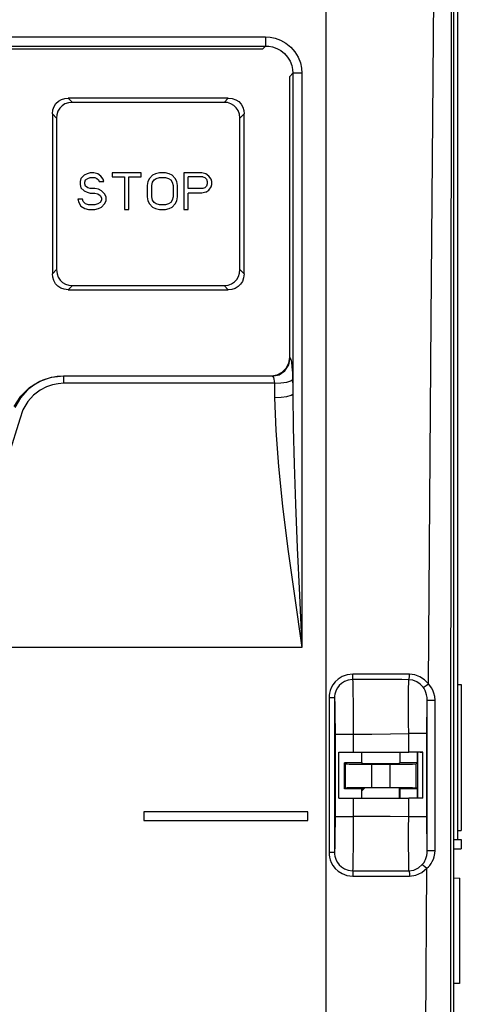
# Model space of a CAD drawing. Header units: millimetres. Extents: x 0 to 600, y 0 to 600.
# Tile 23 of 39: x 327 to 352, y 277 to 331. Entities that reach past the tile are written whole.
import ezdxf

# ---------------------------------------------------------------- set-up
doc = ezdxf.new("R2010")
doc.units = ezdxf.units.MM
doc.header["$LTSCALE"] = 39.111111
doc.layers.get('0').update_dxf_attribs({"linetype": 'CONTINUOUS'})

msp = doc.modelspace()

# ---------------------------------------------------------------- linework, layer by layer
at = {"color": 7, "linetype": 'CONTINUOUS'}
for p, q in [((351.224, 241.134), (351.224, 370.134)), ((351.424, 344.634), (351.424, 285.634)), ((344.224, 257.203), (344.224, 341.542)), ((349.98, 314.167), (350.137, 333.9)), ((351.071, 309.828), (351.087, 331.769)), ((289.548, 329.639), (340.899, 329.639)), ((340.899, 329.639), (340.899, 329.14)), ((340.899, 329.639), (341.145, 329.624)), ((341.145, 329.624), (341.419, 329.571)), ((341.419, 329.571), (341.714, 329.466)), ((341.714, 329.466), (342.007, 329.305)), ((342.007, 329.305), (342.278, 329.087)), ((289.548, 329.14), (340.899, 329.14)), ((340.729, 328.966), (289.718, 328.966)), ((340.899, 329.14), (340.729, 328.966)), ((340.899, 329.14), (341.084, 329.129)), ((341.084, 329.129), (341.29, 329.09)), ((341.29, 329.09), (341.511, 329.012)), ((341.511, 329.012), (341.731, 328.891)), ((341.731, 328.891), (341.935, 328.728)), ((341.935, 328.728), (342.108, 328.529)), ((342.278, 329.087), (342.509, 328.822)), ((342.509, 328.822), (342.689, 328.525)), ((342.108, 328.529), (342.243, 328.306)), ((342.243, 328.306), (342.332, 328.074)), ((342.689, 328.525), (342.809, 328.217)), ((342.809, 328.217), (342.873, 327.921)), ((342.394, 327.646), (342.224, 327.472)), ((342.332, 328.074), (342.38, 327.852)), ((342.38, 327.852), (342.394, 327.646)), ((342.443, 327.646), (342.394, 327.646)), ((342.394, 327.646), (342.394, 310.064)), ((342.554, 327.647), (342.443, 327.646)), ((342.71, 327.647), (342.554, 327.647)), ((342.892, 327.647), (342.71, 327.647)), ((342.873, 327.921), (342.892, 327.647)), ((342.892, 327.647), (342.892, 296.171)), ((342.224, 312.063), (342.224, 327.472)), ((329.417, 325.989), (329.552, 326.117)), ((329.552, 326.117), (329.717, 326.212)), ((329.717, 326.212), (329.9, 326.267)), ((329.9, 326.267), (330.09, 326.284)), ((330.1, 326.029), (329.91, 325.963)), ((338.858, 326.284), (330.09, 326.284)), ((330.09, 326.284), (330.321, 326.053)), ((330.321, 326.053), (330.1, 326.029)), ((338.627, 326.053), (330.321, 326.053)), ((338.858, 326.284), (338.627, 326.053)), ((338.816, 326.036), (338.627, 326.053)), ((339, 325.98), (338.816, 326.036)), ((338.858, 326.284), (339.079, 326.26)), ((339.079, 326.26), (339.27, 326.193)), ((339.27, 326.193), (339.429, 326.091)), ((339.429, 326.091), (339.556, 325.956)), ((329.224, 325.418), (329.248, 325.64)), ((329.248, 325.64), (329.315, 325.831)), ((329.315, 325.831), (329.417, 325.989)), ((329.528, 325.561), (329.472, 325.377)), ((329.623, 325.726), (329.528, 325.561)), ((329.751, 325.861), (329.623, 325.726)), ((329.91, 325.963), (329.751, 325.861)), ((339.165, 325.885), (339, 325.98)), ((339.3, 325.757), (339.165, 325.885)), ((339.402, 325.598), (339.3, 325.757)), ((339.469, 325.408), (339.402, 325.598)), ((339.556, 325.956), (339.651, 325.791)), ((339.651, 325.791), (339.706, 325.608)), ((339.706, 325.608), (339.724, 325.418)), ((329.224, 325.418), (329.224, 316.65)), ((329.224, 325.418), (329.454, 325.187)), ((329.472, 325.377), (329.454, 325.187)), ((329.454, 325.187), (329.454, 316.881)), ((339.493, 325.187), (339.469, 325.408)), ((339.724, 325.418), (339.493, 325.187)), ((339.493, 316.881), (339.493, 325.187)), ((339.724, 316.65), (339.724, 325.418)), ((330.79, 321.887), (330.749, 321.716)), ((330.749, 321.716), (330.749, 321.546)), ((330.957, 322.057), (330.79, 321.887)), ((331.124, 322.142), (330.957, 322.057)), ((330.999, 321.674), (331.04, 321.801)), ((331.04, 321.801), (331.165, 321.887)), ((331.29, 322.184), (331.124, 322.142)), ((331.165, 321.887), (331.29, 321.929)), ((331.499, 322.184), (331.29, 322.184)), ((331.29, 321.929), (331.54, 321.929)), ((331.707, 322.142), (331.499, 322.184)), ((331.54, 321.929), (331.665, 321.887)), ((331.665, 321.887), (331.749, 321.801)), ((331.874, 322.014), (331.707, 322.142)), ((331.749, 321.801), (331.79, 321.716)), ((331.79, 321.716), (332.04, 321.716)), ((331.999, 321.844), (331.874, 322.014)), ((332.04, 321.716), (331.999, 321.844)), ((334.082, 322.184), (332.499, 322.184)), ((332.499, 322.184), (332.499, 321.972)), ((332.499, 321.972), (333.165, 321.972)), ((333.165, 321.972), (333.165, 320.184)), ((333.415, 321.972), (334.082, 321.972)), ((333.415, 320.184), (333.415, 321.972)), ((334.082, 321.972), (334.082, 322.184)), ((334.457, 321.716), (334.415, 321.504)), ((334.54, 321.887), (334.457, 321.716)), ((334.707, 322.057), (334.54, 321.887)), ((334.874, 322.142), (334.707, 322.057)), ((334.707, 321.674), (334.79, 321.801)), ((334.79, 321.801), (334.915, 321.887)), ((335.082, 322.184), (334.874, 322.142)), ((334.915, 321.887), (335.082, 321.929)), ((335.415, 322.184), (335.082, 322.184)), ((335.082, 321.929), (335.415, 321.929)), ((335.624, 322.142), (335.415, 322.184)), ((335.415, 321.929), (335.582, 321.887)), ((335.582, 321.887), (335.707, 321.801)), ((335.79, 322.057), (335.624, 322.142)), ((335.707, 321.801), (335.79, 321.674)), ((335.957, 321.887), (335.79, 322.057)), ((336.04, 321.716), (335.957, 321.887)), ((336.082, 321.504), (336.04, 321.716)), ((337.415, 322.184), (336.415, 322.184)), ((336.415, 322.184), (336.415, 320.184)), ((337.457, 321.972), (336.665, 321.972)), ((336.665, 321.333), (336.665, 321.972)), ((337.624, 322.142), (337.415, 322.184)), ((337.457, 321.972), (337.582, 321.929)), ((337.582, 321.929), (337.665, 321.844)), ((337.79, 322.014), (337.624, 322.142)), ((337.665, 321.844), (337.707, 321.716)), ((337.707, 321.716), (337.707, 321.589)), ((337.915, 321.844), (337.79, 322.014)), ((337.957, 321.716), (337.915, 321.844)), ((337.957, 321.546), (337.957, 321.716)), ((330.749, 321.546), (330.79, 321.376)), ((330.79, 321.376), (330.957, 321.206)), ((330.957, 321.206), (331.124, 321.121)), ((330.999, 321.589), (330.999, 321.674)), ((331.04, 321.461), (330.999, 321.589)), ((331.165, 321.376), (331.04, 321.461)), ((331.29, 321.333), (331.165, 321.376)), ((331.54, 321.333), (331.29, 321.333)), ((331.749, 321.291), (331.54, 321.333)), ((331.915, 321.206), (331.749, 321.291)), ((332.082, 321.035), (331.915, 321.206)), ((334.415, 321.504), (334.415, 320.865)), ((334.665, 321.504), (334.707, 321.674)), ((334.665, 320.865), (334.665, 321.504)), ((335.79, 321.674), (335.832, 321.504)), ((335.832, 321.504), (335.832, 320.865)), ((336.082, 320.865), (336.082, 321.504)), ((337.457, 321.333), (336.665, 321.333)), ((337.582, 321.376), (337.457, 321.333)), ((337.665, 321.461), (337.582, 321.376)), ((337.624, 321.121), (337.79, 321.248)), ((337.707, 321.589), (337.665, 321.461)), ((337.79, 321.248), (337.915, 321.418)), ((337.915, 321.418), (337.957, 321.546)), ((330.874, 320.738), (330.624, 320.738)), ((330.624, 320.738), (330.665, 320.567)), ((330.915, 320.61), (330.874, 320.738)), ((331.124, 321.121), (331.29, 321.078)), ((331.29, 321.078), (331.54, 321.078)), ((331.54, 321.078), (331.707, 321.035)), ((331.707, 321.035), (331.832, 320.95)), ((331.832, 320.95), (331.915, 320.823)), ((331.915, 320.695), (331.832, 320.567)), ((331.915, 320.823), (331.915, 320.695)), ((332.165, 320.865), (332.082, 321.035)), ((332.082, 320.482), (332.165, 320.652)), ((332.165, 320.652), (332.165, 320.865)), ((334.415, 320.865), (334.457, 320.652)), ((334.457, 320.652), (334.54, 320.482)), ((334.707, 320.695), (334.665, 320.865)), ((334.79, 320.567), (334.707, 320.695)), ((335.79, 320.695), (335.707, 320.567)), ((335.832, 320.865), (335.79, 320.695)), ((335.957, 320.482), (336.04, 320.652)), ((336.04, 320.652), (336.082, 320.865)), ((337.415, 321.078), (336.665, 321.078)), ((336.665, 320.184), (336.665, 321.078)), ((337.624, 321.121), (337.415, 321.078)), ((330.665, 320.567), (330.79, 320.355)), ((330.79, 320.355), (330.999, 320.227)), ((331.04, 320.482), (330.915, 320.61)), ((330.999, 320.227), (331.207, 320.184)), ((331.207, 320.44), (331.04, 320.482)), ((331.54, 320.44), (331.207, 320.44)), ((331.207, 320.184), (331.54, 320.184)), ((331.707, 320.482), (331.54, 320.44)), ((331.54, 320.184), (331.749, 320.227)), ((331.832, 320.567), (331.707, 320.482)), ((331.749, 320.227), (331.915, 320.312)), ((331.915, 320.312), (332.082, 320.482)), ((333.165, 320.184), (333.415, 320.184)), ((334.54, 320.482), (334.707, 320.312)), ((334.707, 320.312), (334.874, 320.227)), ((334.915, 320.482), (334.79, 320.567)), ((334.874, 320.227), (335.082, 320.184)), ((335.082, 320.44), (334.915, 320.482)), ((335.415, 320.44), (335.082, 320.44)), ((335.082, 320.184), (335.415, 320.184)), ((335.582, 320.482), (335.415, 320.44)), ((335.415, 320.184), (335.624, 320.227)), ((335.707, 320.567), (335.582, 320.482)), ((335.624, 320.227), (335.79, 320.312)), ((335.79, 320.312), (335.957, 320.482)), ((336.415, 320.184), (336.665, 320.184)), ((329.224, 316.65), (329.454, 316.881)), ((329.454, 316.881), (329.478, 316.661)), ((339.475, 316.692), (339.493, 316.881)), ((339.493, 316.881), (339.724, 316.65)), ((329.241, 316.461), (329.224, 316.65)), ((329.296, 316.278), (329.241, 316.461)), ((329.478, 316.661), (329.545, 316.47)), ((329.545, 316.47), (329.647, 316.312)), ((329.647, 316.312), (329.782, 316.183)), ((339.197, 316.208), (339.325, 316.343)), ((339.325, 316.343), (339.42, 316.509)), ((339.42, 316.509), (339.475, 316.692)), ((339.7, 316.43), (339.633, 316.239)), ((339.724, 316.65), (339.7, 316.43)), ((329.391, 316.113), (329.296, 316.278)), ((329.519, 315.978), (329.391, 316.113)), ((329.677, 315.875), (329.519, 315.978)), ((329.868, 315.809), (329.677, 315.875)), ((329.782, 316.183), (329.947, 316.088)), ((330.09, 315.784), (329.868, 315.809)), ((329.947, 316.088), (330.131, 316.033)), ((330.09, 315.784), (330.321, 316.015)), ((330.09, 315.784), (338.858, 315.784)), ((330.131, 316.033), (330.321, 316.015)), ((330.321, 316.015), (338.627, 316.015)), ((338.627, 316.015), (338.848, 316.039)), ((338.627, 316.015), (338.858, 315.784)), ((338.848, 316.039), (339.039, 316.106)), ((339.047, 315.802), (338.858, 315.784)), ((339.039, 316.106), (339.197, 316.208)), ((339.23, 315.857), (339.047, 315.802)), ((339.396, 315.952), (339.23, 315.857)), ((339.531, 316.081), (339.396, 315.952)), ((339.633, 316.239), (339.531, 316.081)), ((349.821, 294.178), (349.98, 314.167)), ((342.174, 311.753), (342.224, 312.063)), ((342.181, 311.662), (342.258, 312.043)), ((342.224, 312.063), (342.258, 312.043)), ((342.258, 312.043), (342.292, 311.972)), ((341.808, 311.253), (342.029, 311.472)), ((341.964, 311.339), (342.181, 311.662)), ((342.029, 311.472), (342.174, 311.753)), ((342.292, 311.972), (342.323, 311.803)), ((342.323, 311.803), (342.349, 311.549)), ((342.349, 311.549), (342.368, 311.228)), ((328.533, 310.771), (329.171, 310.993)), ((329.109, 310.951), (328.705, 310.815)), ((329.489, 311.023), (329.109, 310.951)), ((329.171, 310.993), (329.83, 311.066)), ((329.848, 311.045), (329.489, 311.023)), ((329.83, 311.066), (341.224, 311.066)), ((329.83, 311.066), (329.848, 311.045)), ((341.262, 311.045), (329.848, 311.045)), ((329.848, 310.65), (329.848, 311.045)), ((341.224, 311.066), (341.531, 311.114)), ((341.224, 311.066), (341.262, 311.045)), ((341.262, 311.045), (341.642, 311.122)), ((341.262, 311.045), (341.296, 311.021)), ((341.296, 311.021), (341.327, 310.965)), ((341.327, 310.965), (341.352, 310.88)), ((341.531, 311.114), (341.808, 311.253)), ((341.642, 311.122), (341.964, 311.339)), ((342.368, 311.228), (342.379, 310.858)), ((327.494, 309.946), (327.967, 310.417)), ((328.286, 310.599), (327.867, 310.285)), ((327.967, 310.417), (328.533, 310.771)), ((328.705, 310.815), (328.286, 310.599)), ((328.895, 310.457), (328.546, 310.275)), ((329.232, 310.571), (328.895, 310.457)), ((329.549, 310.631), (329.232, 310.571)), ((329.848, 310.65), (329.549, 310.631)), ((341.383, 310.65), (329.848, 310.65)), ((341.352, 310.88), (341.372, 310.773)), ((341.372, 310.773), (341.383, 310.65)), ((341.383, 310.65), (341.746, 310.67)), ((341.383, 310.65), (341.397, 309.867)), ((341.746, 310.67), (342.059, 310.716)), ((342.059, 310.716), (342.281, 310.782)), ((342.281, 310.782), (342.379, 310.858)), ((342.379, 310.858), (342.387, 310.461)), ((342.387, 310.461), (342.394, 310.064)), ((327.133, 309.375), (327.494, 309.946)), ((327.476, 309.858), (327.157, 309.326)), ((327.867, 310.285), (327.476, 309.858)), ((328.197, 310.01), (327.871, 309.651)), ((328.546, 310.275), (328.197, 310.01)), ((341.397, 309.867), (341.76, 309.887)), ((341.397, 309.867), (341.467, 308.06)), ((341.76, 309.887), (342.074, 309.931)), ((342.074, 309.931), (342.295, 309.993)), ((342.295, 309.993), (342.394, 310.064)), ((342.394, 310.064), (342.417, 308.23)), ((351.054, 284.681), (351.071, 309.828)), ((327.871, 309.651), (327.606, 309.203)), ((327.606, 309.203), (327.433, 308.691)), ((327.433, 308.691), (326.83, 306.748)), ((342.417, 308.23), (342.466, 306.226)), ((341.467, 308.06), (341.614, 306.083)), ((341.614, 306.083), (341.835, 303.919)), ((342.466, 306.226), (342.54, 304.029)), ((341.835, 303.919), (342.126, 301.558)), ((342.54, 304.029), (342.637, 301.635)), ((342.126, 301.558), (342.48, 298.993)), ((342.637, 301.635), (342.755, 299.033)), ((342.755, 299.033), (342.892, 296.171)), ((342.48, 298.993), (342.892, 296.171)), ((342.892, 296.171), (287.555, 296.171)), ((344.719, 294.286), (344.593, 294.125)), ((344.885, 294.439), (344.719, 294.286)), ((345.099, 294.572), (344.885, 294.439)), ((345.063, 294.202), (344.936, 294.084)), ((345.226, 294.305), (345.063, 294.202)), ((345.365, 294.67), (345.099, 294.572)), ((345.428, 294.38), (345.226, 294.305)), ((345.681, 294.709), (345.365, 294.67)), ((345.668, 294.41), (345.428, 294.38)), ((346.06, 294.41), (345.668, 294.41)), ((345.668, 294.41), (345.677, 294.28)), ((345.669, 294.41), (345.676, 294.46)), ((345.676, 294.46), (345.68, 294.568)), ((345.677, 294.28), (345.684, 294.025)), ((345.68, 294.568), (345.681, 294.709)), ((346.076, 294.71), (345.681, 294.709)), ((346.45, 294.41), (346.06, 294.41)), ((346.469, 294.709), (346.076, 294.71)), ((346.838, 294.41), (346.45, 294.41)), ((346.86, 294.709), (346.469, 294.709)), ((347.224, 294.409), (346.838, 294.41)), ((347.249, 294.708), (346.86, 294.709)), ((347.608, 294.408), (347.224, 294.409)), ((347.637, 294.707), (347.249, 294.708)), ((347.991, 294.407), (347.608, 294.408)), ((348.022, 294.705), (347.637, 294.707)), ((348.371, 294.405), (347.991, 294.407)), ((348.405, 294.703), (348.022, 294.705)), ((348.749, 294.403), (348.371, 294.405)), ((348.786, 294.701), (348.405, 294.703)), ((348.74, 293.956), (348.744, 294.234)), ((348.744, 294.234), (348.749, 294.403)), ((348.749, 294.403), (348.768, 294.46)), ((348.974, 294.374), (348.749, 294.403)), ((348.768, 294.46), (348.781, 294.566)), ((348.781, 294.566), (348.786, 294.701)), ((349.08, 294.664), (348.786, 294.701)), ((349.186, 294.293), (348.974, 294.374)), ((349.36, 294.562), (349.08, 294.664)), ((349.378, 294.163), (349.186, 294.293)), ((349.611, 294.397), (349.36, 294.562)), ((349.821, 294.178), (349.611, 294.397)), ((349.7, 294.088), (349.821, 294.178)), ((349.908, 294.077), (349.821, 294.178)), ((344.404, 293.668), (344.384, 293.534)), ((344.442, 293.81), (344.404, 293.668)), ((344.503, 293.965), (344.442, 293.81)), ((344.593, 294.125), (344.503, 293.965)), ((344.725, 293.718), (344.696, 293.608)), ((344.772, 293.837), (344.725, 293.718)), ((344.84, 293.961), (344.772, 293.837)), ((344.936, 294.084), (344.84, 293.961)), ((345.684, 294.025), (345.69, 293.656)), ((345.69, 293.656), (345.696, 293.189)), ((348.737, 293.582), (348.74, 293.956)), ((349.538, 293.991), (349.378, 294.163)), ((349.538, 293.991), (349.597, 294.02)), ((349.591, 293.912), (349.538, 293.991)), ((349.642, 293.818), (349.591, 293.912)), ((349.597, 294.02), (349.7, 294.088)), ((349.687, 293.709), (349.642, 293.818)), ((349.725, 293.582), (349.687, 293.709)), ((349.99, 293.959), (349.908, 294.077)), ((350.064, 293.821), (349.99, 293.959)), ((350.126, 293.662), (350.064, 293.821)), ((350.17, 293.478), (350.126, 293.662)), ((351.424, 294.134), (351.624, 294.134)), ((351.624, 294.134), (351.624, 286.134)), ((344.378, 293.407), (344.377, 284.936)), ((344.384, 293.534), (344.378, 293.407)), ((344.526, 293.407), (344.378, 293.407)), ((344.635, 293.406), (344.526, 293.407)), ((344.676, 293.406), (344.635, 293.406)), ((344.681, 293.504), (344.676, 293.406)), ((344.676, 293.406), (344.683, 293.308)), ((344.676, 293.406), (344.676, 284.935)), ((344.696, 293.608), (344.681, 293.504)), ((344.683, 293.308), (344.69, 293.131)), ((344.69, 293.131), (344.695, 292.883)), ((345.696, 293.189), (345.701, 292.644)), ((348.736, 293.125), (348.737, 293.582)), ((348.736, 292.604), (348.736, 293.125)), ((349.751, 293.435), (349.725, 293.582)), ((349.761, 293.273), (349.751, 293.435)), ((349.755, 293.081), (349.761, 293.273)), ((349.761, 293.273), (349.8, 293.275)), ((349.763, 285.03), (349.761, 293.273)), ((349.8, 293.275), (349.901, 293.276)), ((349.901, 293.276), (350.041, 293.277)), ((350.041, 293.277), (350.186, 293.277)), ((350.186, 293.277), (350.17, 293.478)), ((350.189, 285.034), (350.186, 293.277)), ((344.695, 292.883), (344.7, 292.574)), ((344.7, 292.574), (344.704, 292.217)), ((345.701, 292.644), (345.704, 292.046)), ((348.738, 292.039), (348.736, 292.604)), ((349.746, 292.532), (349.75, 292.831)), ((349.75, 292.831), (349.755, 293.081)), ((344.704, 292.217), (344.706, 291.828)), ((345.704, 292.046), (345.706, 291.42)), ((348.741, 291.452), (348.738, 292.039)), ((349.741, 291.83), (349.743, 292.194)), ((349.743, 292.194), (349.746, 292.532)), ((344.706, 291.828), (344.706, 291.422)), ((349.741, 291.454), (349.741, 291.83)), ((344.706, 291.422), (344.787, 291.422)), ((344.706, 291.422), (344.706, 286.912)), ((344.787, 291.422), (345.005, 291.421)), ((345.005, 291.421), (345.327, 291.421)), ((345.327, 291.421), (345.706, 291.42)), ((345.706, 291.42), (346.726, 291.426)), ((345.706, 291.42), (345.706, 290.424)), ((346.726, 291.426), (347.74, 291.436)), ((347.74, 291.436), (348.741, 291.452)), ((349.12, 291.452), (348.741, 291.452)), ((348.741, 290.424), (348.741, 291.452)), ((349.442, 291.452), (349.12, 291.452)), ((349.66, 291.453), (349.442, 291.452)), ((349.741, 291.454), (349.66, 291.453)), ((349.741, 286.888), (349.741, 291.454)), ((344.924, 290.431), (345.142, 290.427)), ((344.924, 287.901), (344.924, 290.431)), ((345.142, 290.427), (345.411, 290.425)), ((345.411, 290.425), (345.706, 290.424)), ((345.706, 290.424), (348.741, 290.424)), ((346.175, 289.853), (346.175, 290.414)), ((348.273, 289.853), (348.273, 290.414)), ((349.036, 290.425), (348.741, 290.424)), ((349.305, 290.427), (349.036, 290.425)), ((349.218, 289.849), (349.218, 290.414)), ((349.224, 290.414), (349.224, 287.914)), ((349.524, 290.431), (349.305, 290.427)), ((349.523, 290.414), (349.378, 290.414)), ((349.524, 287.901), (349.524, 290.431)), ((345.53, 289.85), (345.224, 289.848)), ((345.224, 289.848), (345.283, 289.788)), ((345.224, 288.421), (345.224, 289.848)), ((345.283, 289.788), (345.369, 289.784)), ((345.283, 288.481), (345.283, 289.788)), ((345.369, 289.784), (345.489, 289.78)), ((345.489, 289.78), (345.642, 289.777)), ((345.848, 289.852), (345.53, 289.85)), ((345.642, 289.777), (345.822, 289.774)), ((345.822, 289.774), (346.026, 289.772)), ((346.175, 289.853), (345.848, 289.852)), ((346.026, 289.772), (346.248, 289.77)), ((346.175, 289.853), (346.224, 289.804)), ((346.288, 289.798), (346.224, 289.804)), ((346.248, 289.77), (346.482, 289.769)), ((346.465, 289.793), (346.288, 289.798)), ((346.727, 289.789), (346.465, 289.793)), ((346.482, 289.769), (346.724, 289.769)), ((346.724, 289.769), (347.724, 289.769)), ((346.724, 288.5), (346.724, 289.769)), ((347.054, 289.787), (346.727, 289.789)), ((347.393, 289.787), (347.054, 289.787)), ((347.72, 289.789), (347.393, 289.787)), ((347.982, 289.793), (347.72, 289.789)), ((347.724, 289.769), (348.192, 289.77)), ((347.724, 288.5), (347.724, 289.769)), ((348.159, 289.798), (347.982, 289.793)), ((348.223, 289.804), (348.159, 289.798)), ((348.192, 289.77), (348.614, 289.774)), ((348.273, 289.853), (348.223, 289.804)), ((348.595, 289.852), (348.273, 289.853)), ((348.911, 289.851), (348.595, 289.852)), ((348.614, 289.774), (348.946, 289.78)), ((349.218, 289.849), (348.911, 289.851)), ((348.946, 289.78), (349.156, 289.788)), ((349.218, 289.849), (349.156, 289.788)), ((349.156, 288.481), (349.156, 289.788)), ((345.224, 288.421), (345.283, 288.481)), ((345.53, 288.419), (345.224, 288.421)), ((345.283, 288.481), (345.369, 288.485)), ((345.369, 288.485), (345.489, 288.488)), ((345.489, 288.488), (345.642, 288.492)), ((345.848, 288.417), (345.53, 288.419)), ((345.642, 288.492), (345.822, 288.494)), ((345.822, 288.494), (346.026, 288.497)), ((346.175, 288.416), (345.848, 288.417)), ((346.026, 288.497), (346.248, 288.498)), ((346.175, 288.416), (346.224, 288.465)), ((346.175, 287.914), (346.175, 288.416)), ((346.288, 288.471), (346.224, 288.465)), ((346.248, 288.498), (346.482, 288.499)), ((346.465, 288.476), (346.288, 288.471)), ((346.727, 288.48), (346.465, 288.476)), ((346.482, 288.499), (346.724, 288.5)), ((346.724, 288.5), (347.724, 288.5)), ((347.054, 288.482), (346.727, 288.48)), ((347.393, 288.482), (347.054, 288.482)), ((347.72, 288.48), (347.393, 288.482)), ((347.982, 288.476), (347.72, 288.48)), ((347.724, 288.5), (348.192, 288.498)), ((348.159, 288.471), (347.982, 288.476)), ((348.223, 288.465), (348.159, 288.471)), ((348.192, 288.498), (348.614, 288.494)), ((348.273, 288.416), (348.223, 288.465)), ((348.224, 288.465), (348.224, 287.914)), ((348.24, 287.914), (348.24, 288.416)), ((348.595, 288.416), (348.273, 288.416)), ((348.273, 287.914), (348.273, 288.416)), ((348.911, 288.418), (348.595, 288.416)), ((348.614, 288.494), (348.946, 288.489)), ((349.218, 288.419), (348.911, 288.418)), ((348.946, 288.489), (349.156, 288.481)), ((349.218, 288.419), (349.156, 288.481)), ((349.218, 287.914), (349.218, 288.419)), ((344.924, 287.901), (345.142, 287.904)), ((345.142, 287.904), (345.411, 287.906)), ((345.411, 287.906), (345.706, 287.906)), ((345.706, 287.906), (348.741, 287.906)), ((345.706, 287.906), (345.706, 286.91)), ((349.036, 287.906), (348.741, 287.906)), ((348.741, 286.886), (348.741, 287.906)), ((349.305, 287.904), (349.036, 287.906)), ((349.524, 287.901), (349.305, 287.904)), ((343.218, 287.166), (334.229, 287.166)), ((334.229, 287.166), (334.229, 286.677)), ((343.218, 286.677), (343.218, 287.166)), ((334.229, 286.677), (343.218, 286.677)), ((344.706, 286.912), (344.787, 286.911)), ((344.706, 286.912), (344.706, 286.507)), ((344.787, 286.911), (345.005, 286.911)), ((345.005, 286.911), (345.327, 286.91)), ((345.327, 286.91), (345.706, 286.91)), ((345.706, 286.91), (345.704, 286.283)), ((346.72, 286.904), (345.706, 286.91)), ((347.732, 286.897), (346.72, 286.904)), ((348.741, 286.886), (347.732, 286.897)), ((348.739, 286.287), (348.741, 286.886)), ((349.12, 286.886), (348.741, 286.886)), ((349.442, 286.887), (349.12, 286.886)), ((349.66, 286.888), (349.442, 286.887)), ((349.741, 286.888), (349.66, 286.888)), ((349.741, 286.494), (349.741, 286.888)), ((344.704, 286.118), (344.7, 285.761)), ((344.706, 286.507), (344.704, 286.118)), ((345.704, 286.283), (345.701, 285.685)), ((348.739, 285.713), (348.739, 286.287)), ((349.743, 286.115), (349.741, 286.494)), ((349.747, 285.765), (349.743, 286.115)), ((351.424, 286.134), (351.624, 286.134)), ((344.7, 285.761), (344.695, 285.454)), ((345.701, 285.685), (345.696, 285.141)), ((348.74, 285.185), (348.739, 285.713)), ((349.751, 285.46), (349.747, 285.765)), ((351.224, 285.634), (351.624, 285.634)), ((351.624, 285.634), (351.624, 285.134)), ((344.683, 285.031), (344.676, 284.935)), ((344.69, 285.207), (344.683, 285.031)), ((344.695, 285.454), (344.69, 285.207)), ((345.696, 285.141), (345.691, 284.675)), ((348.742, 284.726), (348.74, 285.185)), ((349.757, 285.212), (349.751, 285.46)), ((349.756, 284.897), (349.763, 285.03)), ((349.763, 285.03), (349.757, 285.212)), ((349.763, 285.03), (349.802, 285.032)), ((349.802, 285.032), (349.904, 285.034)), ((349.904, 285.034), (350.044, 285.035)), ((350.044, 285.035), (350.189, 285.034)), ((350.178, 284.867), (350.189, 285.034)), ((351.224, 285.134), (351.624, 285.134)), ((344.526, 284.936), (344.377, 284.936)), ((344.377, 284.936), (344.384, 284.809)), ((344.384, 284.809), (344.404, 284.675)), ((344.404, 284.675), (344.441, 284.533)), ((344.441, 284.533), (344.502, 284.378)), ((344.635, 284.935), (344.526, 284.936)), ((344.676, 284.935), (344.635, 284.935)), ((344.676, 284.935), (344.681, 284.837)), ((344.681, 284.837), (344.696, 284.734)), ((344.696, 284.734), (344.725, 284.624)), ((344.725, 284.624), (344.771, 284.505)), ((344.771, 284.505), (344.84, 284.381)), ((345.691, 284.675), (345.684, 284.308)), ((348.746, 284.354), (348.742, 284.726)), ((349.582, 284.387), (349.627, 284.464)), ((349.627, 284.464), (349.67, 284.553)), ((349.67, 284.553), (349.707, 284.655)), ((349.707, 284.655), (349.735, 284.764)), ((349.735, 284.764), (349.756, 284.897)), ((350.037, 284.435), (350.097, 284.563)), ((350.097, 284.563), (350.144, 284.701)), ((350.144, 284.701), (350.178, 284.867)), ((351.045, 271.27), (351.054, 284.681)), ((344.502, 284.378), (344.592, 284.218)), ((344.592, 284.218), (344.717, 284.058)), ((344.717, 284.058), (344.883, 283.904)), ((344.84, 284.381), (344.935, 284.257)), ((344.935, 284.257), (345.062, 284.139)), ((345.062, 284.139), (345.225, 284.036)), ((345.225, 284.036), (345.428, 283.96)), ((345.428, 283.96), (345.668, 283.93)), ((345.677, 284.056), (345.668, 283.93)), ((345.668, 283.93), (346.193, 283.929)), ((345.67, 283.93), (345.674, 283.881)), ((345.684, 284.308), (345.677, 284.056)), ((346.193, 283.929), (346.713, 283.929)), ((346.713, 283.929), (347.23, 283.928)), ((347.23, 283.928), (347.743, 283.929)), ((347.743, 283.929), (348.252, 283.929)), ((348.252, 283.929), (348.758, 283.93)), ((348.751, 284.085), (348.746, 284.354)), ((348.758, 283.93), (348.751, 284.085)), ((348.758, 283.93), (349.029, 283.97)), ((348.758, 283.93), (348.771, 283.877)), ((349.029, 283.97), (349.279, 284.085)), ((349.279, 284.085), (349.488, 284.263)), ((349.467, 283.836), (349.742, 284.065)), ((349.488, 284.263), (349.536, 284.32)), ((349.488, 284.263), (349.54, 284.233)), ((349.536, 284.32), (349.582, 284.387)), ((349.54, 284.233), (349.632, 284.161)), ((349.632, 284.161), (349.742, 284.065)), ((349.641, 270.986), (349.742, 284.065)), ((349.742, 284.065), (349.818, 284.138)), ((349.818, 284.138), (349.894, 284.223)), ((349.894, 284.223), (349.968, 284.321)), ((349.968, 284.321), (350.037, 284.435)), ((344.883, 283.904), (345.096, 283.77)), ((345.096, 283.77), (345.361, 283.672)), ((345.361, 283.672), (345.678, 283.632)), ((345.674, 283.881), (345.677, 283.774)), ((345.677, 283.774), (345.678, 283.632)), ((345.678, 283.632), (346.204, 283.632)), ((346.204, 283.632), (346.728, 283.632)), ((346.728, 283.632), (347.248, 283.632)), ((347.248, 283.632), (347.764, 283.633)), ((347.764, 283.633), (348.276, 283.635)), ((348.276, 283.635), (348.784, 283.637)), ((348.771, 283.877), (348.78, 283.772)), ((348.78, 283.772), (348.784, 283.637)), ((348.784, 283.637), (349.139, 283.689)), ((349.139, 283.689), (349.467, 283.836)), ((351.524, 283.521), (351.224, 283.513)), ((351.524, 283.521), (351.524, 277.748)), ((351.524, 277.748), (351.224, 277.756))]:
    msp.add_line(p, q, dxfattribs=at)
msp.add_arc((346.824, 287.834), 0.8, 126.0337, 143.9945, dxfattribs=at)

doc.saveas('drawing.dxf')
